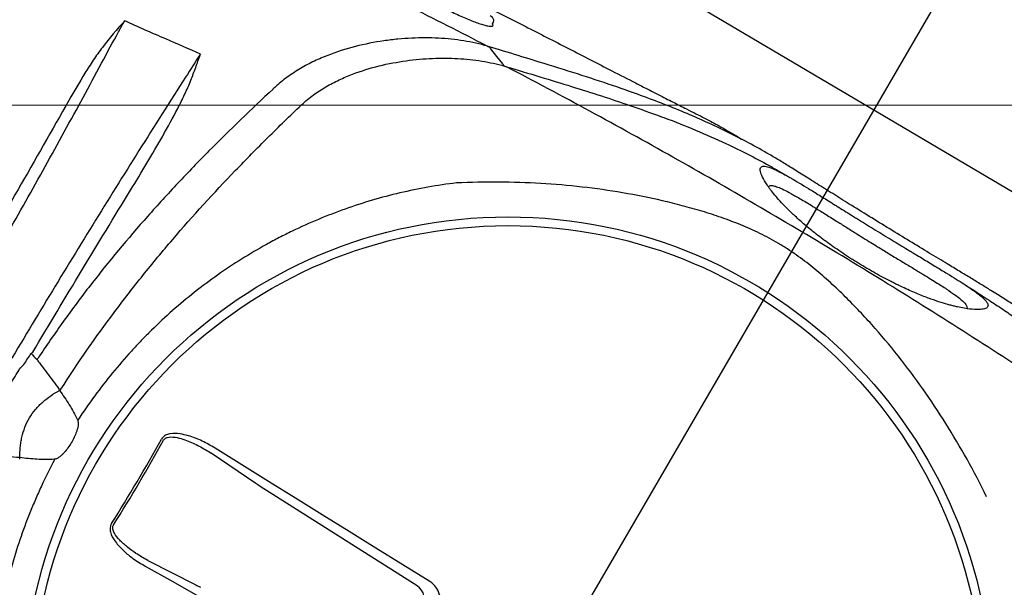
# Model space of a CAD drawing. Header units: millimetres. Extents: x -11575 to 52845, y -36266 to 23021.
# Tile 50 of 184: x 14627 to 14939, y 13762 to 13942. Entities that reach past the tile are written whole.
import ezdxf
from ezdxf.enums import TextEntityAlignment as Align

# ---------------------------------------------------------------- set-up
doc = ezdxf.new("R2010")
doc.units = ezdxf.units.MM
doc.header["$MEASUREMENT"] = 0
doc.layers.get('0').update_dxf_attribs({"lineweight": 5})
doc.layers.add('GREY SCALE', color=9, linetype='Continuous', true_color=0x808080)
doc.layers.add('GREYSCALE', color=9, linetype='Continuous', lineweight=0, true_color=0x808080)
doc.layers.add('M-MEP-ELLG-TEXT', color=7, linetype='Continuous', lineweight=20)
doc.styles.add('ROMANS-100', font='romans.shx')

# ---------------------------------------------------------------- blocks, each defined once
blk = doc.blocks.new('FLOOR PLAN')
at = {"layer": 'GREYSCALE', "color": 0, "lineweight": -2}
for p, q in [((15237.47, 14498.25), (14648, 13484.58)), ((15165.22, 13754.86, -57105.36), (14621.68, 14076.42, -57105.36)), ((14776.94, 13941.11, -57105.4), (14776.69, 13940.6, -57105.4)), ((14776.76, 13939.84, -57105.4), (14776.94, 13939.98, -57105.4)), ((14776.94, 13939.98, -57105.4), (14776.86, 13940.25, -57105.4)), ((14779.01, 13932.31, -57105.4), (14775.09, 13933.5, -57105.4)), ((14776.21, 13932.61, -57105.4), (14776.21, 13932.61, -57105.4)), ((14776.21, 13932.61, -57105.4), (14776.21, 13932.61, -57105.4)), ((14778.14, 13930.25, -57105.4), (14776.22, 13932.6, -57105.4)), ((14780.07, 13927.88, -57105.4), (14778.14, 13930.25, -57105.4)), ((14697.46, 13801.11, -57105.4), (14689.01, 13806.39, -57105.4)), ((14701.87, 13795.22, -57105.4), (14687.8, 13804.82, -57105.4)), ((14705.93, 13795.83, -57105.4), (14697.46, 13801.11, -57105.4)), ((14714.41, 13790.55, -57105.4), (14705.93, 13795.83, -57105.4)), ((14752.92, 13762.85, -57105.4), (14703.24, 13794.32, -57105.4)), ((14722.89, 13785.28, -57105.4), (14714.41, 13790.55, -57105.4)), ((14731.39, 13780.01, -57105.4), (14722.89, 13785.28, -57105.4)), ((14739.89, 13774.74, -57105.4), (14731.39, 13780.01, -57105.4)), ((14748.41, 13769.48, -57105.4), (14739.89, 13774.74, -57105.4)), ((14667.72, 13770.88, -57105.4), (14682.91, 13763.17, -57105.4)), ((14666.93, 13769.07, -57105.4), (14675.63, 13764.2, -57105.4)), ((14756.93, 13764.22, -57105.4), (14748.41, 13769.48, -57105.4)), ((14675.63, 13764.2, -57105.4), (14684.33, 13759.32, -57105.4))]:
    blk.add_line(p, q, dxfattribs=at)
for radius in [153.13, 150.36]:
    blk.add_circle((14781.64, 13726.39, -57105.4), radius, dxfattribs=at)
for centre, radius, start, end in [((21130.68, 10361.07), 7752.88, 141.708854, 166.516628), ((21130.68, 10361.07), 7602.52, 141.773276, 166.244763), ((14620.43, 13849.49, -57105.4), 16.75, 308.3436, 310.6076), ((14625.38, 13829.13, -57105.4), 9.01, 33.1038, 36.5502), ((14647.79, 13829.4, -57105.4), 9.3, 207.7439, 210.7812), ((14629.03, 13840.56, -57105.4), 19.22, 304.0818, 305.5823), ((14222.92, 14056.93, -57105.4), 512.87, 327.6586, 331.1247), ((14222.78, 14057.02, -57105.4), 513.8, 327.6587, 331.1246), ((14608.1, 13805.18, -57105.4), 19.22, 353.201, 354.7015), ((14750.18, 13758.61, -57105.4), 5.05, 330.0275, 57.21)]:
    blk.add_arc(centre, radius, start, end, dxfattribs=at)
at = {"layer": 'GREYSCALE', "color": 0, "lineweight": -2, "ltscale": 0.25}
for centre, radius, start, end in [((21162.38, 10254.78), 7836.99, 141.329977, 165.793479), ((21207.44, 10240.08), 7731.89, 141.956801, 165.483737)]:
    blk.add_arc(centre, radius, start, end, dxfattribs=at)
at = {"layer": 'GREYSCALE', "color": 0, "lineweight": -2, "extrusion": (0, 0, -1)}
for centre, major_axis, ratio, start_param, end_param in [((14628.02, 13817.28, -57105.4), (-27.05, -45.73), 0.145844, 1.830411, 1.913269), ((14704.2, 13794.23, -57105.4), (4.27, -2.62), 0.086139, 1.744011, 2.093077), ((14684.9, 13761.61, -57105.4), (4.35, -2.49), 0.086139, 4.190109, 4.539174)]:
    blk.add_ellipse(centre, major_axis=major_axis, ratio=ratio, start_param=start_param, end_param=end_param, dxfattribs=at)
at = {"layer": 'GREYSCALE', "color": 0, "lineweight": -2}
for points, knots in [([(14677.35, 13992.04, -57105.4), (14680.8, 13990.58, -57105.4), (14688.29, 13987.43, -57105.4), (14699.09, 13982.61, -57105.4), (14709.43, 13977.88, -57105.4), (14718.61, 13973.59, -57105.4), (14727.95, 13969.15, -57105.4), (14737.44, 13964.57, -57105.4), (14747.04, 13959.88, -57105.4), (14756.86, 13955.04, -57105.4), (14766.84, 13950.05, -57105.4), (14776.97, 13944.94, -57105.4), (14786.03, 13940.33, -57105.4), (14793.99, 13936.26, -57105.4), (14800.87, 13932.73, -57105.4), (14807.75, 13929.19, -57105.4), (14814.88, 13925.53, -57105.4), (14820.88, 13922.45, -57105.4), (14825.72, 13919.97, -57105.4), (14829.75, 13917.92, -57105.4), (14833.99, 13915.76, -57105.4), (14837.92, 13913.77, -57105.4), (14841.18, 13912.11, -57105.4), (14843.89, 13910.72, -57105.4), (14846.31, 13909.45, -57105.4), (14848.71, 13908.17, -57105.4), (14850.04, 13907.41, -57105.4), (14855.57, 13904.08, -57105.4)], [0, 0, 0, 0, 0.063316, 0.137046, 0.187379, 0.237747, 0.288072, 0.337874, 0.387718, 0.437523, 0.488782, 0.540075, 0.591317, 0.625909, 0.660493, 0.695746, 0.730982, 0.771161, 0.791716, 0.812265, 0.841912, 0.872106, 0.896195, 0.920292, 0.944907, 0.969526, 1, 1, 1, 1]), ([(14775.09, 13933.5, -57105.4), (14758.38, 13942.16, -57105.4), (14741.58, 13950.56, -57105.4), (14716.23, 13962.77, -57105.4), (14707.75, 13966.78, -57105.4), (14690.75, 13974.66, -57105.4), (14682.23, 13978.54, -57105.4), (14673.68, 13982.35, -57105.4)], [0, 0, 0, 0, 0.5, 0.5, 0.75, 0.75, 1, 1, 1, 1]), ([(14751.39, 13952.24, -57105.4), (14751.5, 13952.06, -57105.4), (14751.69, 13951.73, -57105.4), (14752.5, 13950.99, -57105.4), (14753.57, 13950.17, -57105.4), (14754.95, 13949.23, -57105.4), (14756.57, 13948.22, -57105.4), (14758.42, 13947.15, -57105.4), (14760.4, 13946.06, -57105.4), (14762.49, 13944.98, -57105.4), (14764.63, 13943.94, -57105.4), (14766.75, 13942.97, -57105.4), (14768.82, 13942.08, -57105.4), (14770.76, 13941.31, -57105.4), (14772.52, 13940.67, -57105.4), (14774.05, 13940.19, -57105.4), (14775.3, 13939.88, -57105.4), (14776.25, 13939.74, -57105.4), (14776.59, 13939.8, -57105.4), (14776.76, 13939.84, -57105.4)], [0, 0, 0, 0, 0.066966, 0.12566, 0.184351, 0.242449, 0.30055, 0.358196, 0.415842, 0.473121, 0.530398, 0.588231, 0.646066, 0.704525, 0.762985, 0.822038, 0.881088, 0.940546, 1, 1, 1, 1]), ([(14776.04, 13943.23, -57105.4), (14776.37, 13942.97, -57105.4), (14776.62, 13942.74, -57105.4), (14776.84, 13942.42, -57105.4), (14777.06, 13941.95, -57105.4), (14777.05, 13941.59, -57105.4), (14776.94, 13941.11, -57105.4)], [0, 0, 0, 0, 0.150992, 0.540293, 0.796534, 1, 1, 1, 1]), ([(14776.86, 13940.25, -57105.4), (14776.87, 13940.32, -57105.4), (14776.89, 13940.4, -57105.4), (14776.73, 13940.57, -57105.4), (14776.69, 13940.6, -57105.4)], [0, 0, 0, 0, 0.735294, 1, 1, 1, 1]), ([(14775.17, 13933.48, -57105.4), (14773.97, 13933.83, -57105.4), (14772.74, 13934.15, -57105.4), (14770.23, 13934.71, -57105.4), (14768.95, 13934.96, -57105.4), (14765.05, 13935.59, -57105.4), (14762.38, 13935.86, -57105.4), (14756.9, 13936.15, -57105.4), (14754.09, 13936.16, -57105.4), (14749.77, 13935.96, -57105.4), (14748.32, 13935.86, -57105.4), (14746.11, 13935.65, -57105.4), (14745.37, 13935.57, -57105.4), (14743.89, 13935.39, -57105.4), (14743.14, 13935.29, -57105.4), (14739.39, 13934.74, -57105.4), (14736.38, 13934.15, -57105.4), (14730.36, 13932.61, -57105.4), (14727.35, 13931.66, -57105.4), (14722.85, 13929.87, -57105.4), (14721.36, 13929.22, -57105.4), (14718.38, 13927.77, -57105.4), (14716.91, 13926.98, -57105.4), (14714.05, 13925.25, -57105.4), (14712.66, 13924.32, -57105.4), (14710.63, 13922.79, -57105.4), (14709.96, 13922.25, -57105.4), (14708.98, 13921.42, -57105.4), (14708.65, 13921.13, -57105.4), (14708.01, 13920.55, -57105.4), (14707.7, 13920.26, -57105.4), (14707.39, 13919.96, -57105.4)], [0, 0, 0, 0, 0.0625, 0.0625, 0.125, 0.125, 0.25, 0.25, 0.375, 0.375, 0.4375, 0.4375, 0.46875, 0.46875, 0.5, 0.5, 0.625, 0.625, 0.75, 0.75, 0.8125, 0.8125, 0.875, 0.875, 0.9375, 0.9375, 0.96875, 0.96875, 0.984375, 0.984375, 1, 1, 1, 1]), ([(14653.35, 13933.1, -57105.4), (14652.84, 13932.44, -57105.4), (14652.35, 13931.78, -57105.4), (14651.39, 13930.43, -57105.4), (14650.93, 13929.75, -57105.4), (14649.55, 13927.7, -57105.4), (14648.66, 13926.31, -57105.4), (14646.06, 13922.1, -57105.4), (14644.39, 13919.24, -57105.4), (14642.76, 13916.36, -57105.4)], [0, 0, 0, 0, 0.125, 0.125, 0.25, 0.25, 0.5, 0.5, 1, 1, 1, 1]), ([(14775.17, 13933.48, -57105.4), (14775.26, 13933.44, -57105.4), (14775.37, 13933.4, -57105.4), (14775.58, 13933.28, -57105.4), (14775.68, 13933.22, -57105.4), (14775.87, 13933.07, -57105.4), (14775.95, 13932.98, -57105.4), (14776.09, 13932.81, -57105.4), (14776.16, 13932.71, -57105.4), (14776.21, 13932.61, -57105.4)], [0, 0, 0, 0, 0.25, 0.25, 0.5, 0.5, 0.75, 0.75, 1, 1, 1, 1]), ([(14606.28, 13844.74, -57105.4), (14610.56, 13852.06, -57105.4), (14614.8, 13859.37, -57105.4), (14623.19, 13874.01, -57105.4), (14627.34, 13881.34, -57105.4), (14635.53, 13895.96, -57105.4), (14639.56, 13903.24, -57105.4), (14647.5, 13917.73, -57105.4), (14651.4, 13924.94, -57105.4), (14655.23, 13932.11, -57105.4)], [0, 0, 0, 0, 0.25, 0.25, 0.5, 0.5, 0.75, 0.75, 1, 1, 1, 1]), ([(14681.35, 13922.73, -57105.4), (14681.87, 13924.07, -57105.4), (14682.37, 13925.41, -57105.4), (14683.11, 13927.42, -57105.4), (14683.35, 13928.09, -57105.4), (14683.72, 13929.1, -57105.4), (14683.84, 13929.44, -57105.4), (14684.02, 13929.94, -57105.4), (14684.08, 13930.11, -57105.4), (14684.16, 13930.36, -57105.4), (14684.19, 13930.45, -57105.4), (14684.24, 13930.62, -57105.4), (14684.27, 13930.7, -57105.4), (14684.29, 13930.79, -57105.4)], [0, 0, 0, 0, 0.5, 0.5, 0.75, 0.75, 0.875, 0.875, 0.9375, 0.9375, 0.96875, 0.96875, 1, 1, 1, 1]), ([(14716.39, 13914.98, -57105.4), (14716.98, 13915.54, -57105.4), (14717.59, 13916.07, -57105.4), (14718.83, 13917.1, -57105.4), (14719.46, 13917.59, -57105.4), (14721.38, 13919, -57105.4), (14722.7, 13919.85, -57105.4), (14724.74, 13921.04, -57105.4), (14725.42, 13921.42, -57105.4), (14726.81, 13922.14, -57105.4), (14727.51, 13922.49, -57105.4), (14729.61, 13923.48, -57105.4), (14731.02, 13924.08, -57105.4), (14735.26, 13925.7, -57105.4), (14738.1, 13926.56, -57105.4), (14743.78, 13927.96, -57105.4), (14746.62, 13928.49, -57105.4), (14752.28, 13929.27, -57105.4), (14755.06, 13929.51, -57105.4), (14760.5, 13929.74, -57105.4), (14763.17, 13929.72, -57105.4), (14767.08, 13929.51, -57105.4), (14768.37, 13929.4, -57105.4), (14770.91, 13929.14, -57105.4), (14772.17, 13928.97, -57105.4), (14775.87, 13928.38, -57105.4), (14778.25, 13927.86, -57105.4), (14780.53, 13927.2, -57105.4)], [0, 0, 0, 0, 0.03125, 0.03125, 0.0625, 0.0625, 0.125, 0.125, 0.15625, 0.15625, 0.1875, 0.1875, 0.25, 0.25, 0.375, 0.375, 0.5, 0.5, 0.625, 0.625, 0.75, 0.75, 0.8125, 0.8125, 0.875, 0.875, 1, 1, 1, 1]), ([(14970.58, 13828.3, -57105.4), (14968.11, 13830.68, -57105.4), (14964.08, 13834.56, -57105.4), (14958.36, 13839.43, -57105.4), (14953.95, 13843, -57105.4), (14949.83, 13846.12, -57105.4), (14946.02, 13848.8, -57105.4), (14942.21, 13851.33, -57105.4), (14938.55, 13853.68, -57105.4), (14934.9, 13855.97, -57105.4), (14931.38, 13858.13, -57105.4), (14928.08, 13860.15, -57105.4), (14924.51, 13862.31, -57105.4), (14920.18, 13864.92, -57105.4), (14914.95, 13868.07, -57105.4), (14908.8, 13871.8, -57105.4), (14902.37, 13875.73, -57105.4), (14895.93, 13879.69, -57105.4), (14889.82, 13883.47, -57105.4), (14884.24, 13886.95, -57105.4), (14879.3, 13890.05, -57105.4), (14874.91, 13892.81, -57105.4), (14871.04, 13895.22, -57105.4), (14867.58, 13897.34, -57105.4), (14861.04, 13901.22, -57105.4), (14851.38, 13906.39, -57105.4), (14839.89, 13911.6, -57105.4), (14830.26, 13915.47, -57105.4), (14821.87, 13918.6, -57105.4), (14812.17, 13921.96, -57105.4), (14800.78, 13925.63, -57105.4), (14789.8, 13929.04, -57105.4), (14782.16, 13931.35, -57105.4), (14779.01, 13932.31, -57105.4)], [0, 0, 0, 0, 0.0593635, 0.0971043, 0.1348438, 0.1667324, 0.198607, 0.2201848, 0.2417788, 0.2633349, 0.278122, 0.2929063, 0.3080418, 0.3231723, 0.3441056, 0.3655953, 0.3864814, 0.4080077, 0.4295299, 0.4486306, 0.4683357, 0.4884205, 0.5086324, 0.5289688, 0.5492243, 0.6333183, 0.7152132, 0.756242, 0.7972696, 0.8516973, 0.906117, 0.9611972, 1, 1, 1, 1]), ([(14986.42, 13803.13, -57105.4), (14970.01, 13814.45, -57105.4), (14953.41, 13825.53, -57105.4), (14919.85, 13847.2, -57105.4), (14902.89, 13857.8, -57105.4), (14877.16, 13873.32, -57105.4), (14868.54, 13878.44, -57105.4), (14851.23, 13888.53, -57105.4), (14842.55, 13893.5, -57105.4), (14816.4, 13908.22, -57105.4), (14798.84, 13917.76, -57105.4), (14781.16, 13927.01, -57105.4)], [0, 0, 0, 0, 0.25, 0.25, 0.5, 0.5, 0.625, 0.625, 0.75, 0.75, 1, 1, 1, 1]), ([(14781.16, 13927.01, -57105.4), (14784.74, 13925.93, -57105.4), (14791.9, 13923.78, -57105.4), (14801.88, 13920.73, -57105.4), (14811.32, 13917.74, -57105.4), (14820.84, 13914.6, -57105.4), (14826.9, 13912.39, -57105.4), (14830.18, 13911.2, -57105.4)], [0, 0, 0, 0, 0.192621, 0.385484, 0.57846, 0.771235, 1, 1, 1, 1]), ([(14679.64, 13923.67, -57105.4), (14669.8, 13908.32, -57105.4), (14660.02, 13892.76, -57105.4), (14640.54, 13861.2, -57105.4), (14630.85, 13845.2, -57105.4), (14621.22, 13828.98, -57105.4)], [0, 0, 0, 0, 0.5, 0.5, 1, 1, 1, 1]), ([(14662.28, 13887.98, -57105.4), (14664.01, 13890.81, -57105.4), (14665.73, 13893.65, -57105.4), (14669.12, 13899.35, -57105.4), (14670.79, 13902.21, -57105.4), (14674.05, 13907.96, -57105.4), (14675.65, 13910.85, -57105.4), (14677.93, 13915.24, -57105.4), (14678.67, 13916.72, -57105.4), (14679.73, 13918.95, -57105.4), (14680.07, 13919.7, -57105.4), (14680.74, 13921.21, -57105.4), (14681.06, 13921.96, -57105.4), (14681.35, 13922.73, -57105.4)], [0, 0, 0, 0, 0.25, 0.25, 0.5, 0.5, 0.75, 0.75, 0.875, 0.875, 0.9375, 0.9375, 1, 1, 1, 1]), ([(14707.37, 13919.95, -57105.4), (14700.48, 13913.57, -57105.4), (14693.7, 13907.05, -57105.4), (14683.75, 13897.01, -57105.4), (14680.47, 13893.61, -57105.4), (14674.01, 13886.74, -57105.4), (14670.82, 13883.26, -57105.4), (14661.42, 13872.67, -57105.4), (14655.37, 13865.41, -57105.4), (14646.66, 13854.18, -57105.4), (14643.82, 13850.38, -57105.4), (14638.3, 13842.67, -57105.4), (14635.6, 13838.77, -57105.4), (14632.99, 13834.81, -57105.4)], [0, 0, 0, 0, 0.25, 0.25, 0.375, 0.375, 0.5, 0.5, 0.75, 0.75, 0.875, 0.875, 1, 1, 1, 1]), ([(14642.76, 13916.36, -57105.4), (14637.45, 13906.99, -57105.4), (14632.08, 13897.6, -57105.4), (14621.28, 13878.82, -57105.4), (14615.84, 13869.44, -57105.4), (14610.36, 13860.06, -57105.4)], [0, 0, 0, 0, 0.5, 0.5, 1, 1, 1, 1]), ([(14640.23, 13825.01, -57105.4), (14645.55, 13833.34, -57105.4), (14651.17, 13841.44, -57105.4), (14660.03, 13853.28, -57105.4), (14663.06, 13857.17, -57105.4), (14669.23, 13864.85, -57105.4), (14672.38, 13868.64, -57105.4), (14681.99, 13879.84, -57105.4), (14688.61, 13887.09, -57105.4), (14698.8, 13897.68, -57105.4), (14702.23, 13901.17, -57105.4), (14709.18, 13908.05, -57105.4), (14712.69, 13911.46, -57105.4), (14716.22, 13914.82, -57105.4)], [0, 0, 0, 0, 0.25, 0.25, 0.375, 0.375, 0.5, 0.5, 0.75, 0.75, 0.875, 0.875, 1, 1, 1, 1]), ([(14830.18, 13911.2, -57105.4), (14830.43, 13911.11, -57105.4), (14834.26, 13909.74, -57105.4), (14841.08, 13906.96, -57105.4), (14852.27, 13902.08, -57105.4), (14861.01, 13897.61, -57105.4), (14867.38, 13894.02, -57105.4), (14869.52, 13892.75, -57105.4), (14870.49, 13892.17, -57105.4)], [0, 0, 0, 0, 0.016162, 0.250764, 0.485322, 0.836539, 0.925214, 1, 1, 1, 1]), ([(14898.63, 13874.94, -57105.4), (14896.89, 13876, -57105.4), (14895.17, 13877.06, -57105.4), (14893.05, 13878.37, -57105.4), (14892.63, 13878.63, -57105.4), (14891.79, 13879.14, -57105.4), (14891.38, 13879.4, -57105.4), (14890.16, 13880.16, -57105.4), (14889.36, 13880.65, -57105.4), (14887.79, 13881.62, -57105.4), (14887.03, 13882.1, -57105.4), (14885.9, 13882.79, -57105.4), (14885.53, 13883.02, -57105.4), (14884.8, 13883.48, -57105.4), (14884.45, 13883.7, -57105.4), (14882.69, 13884.79, -57105.4), (14881.38, 13885.6, -57105.4), (14879.55, 13886.73, -57105.4), (14878.96, 13887.1, -57105.4), (14877.82, 13887.8, -57105.4), (14877.27, 13888.14, -57105.4), (14875.69, 13889.1, -57105.4), (14874.73, 13889.69, -57105.4), (14872.95, 13890.75, -57105.4), (14872.14, 13891.23, -57105.4), (14871, 13891.89, -57105.4), (14870.64, 13892.1, -57105.4), (14869.94, 13892.49, -57105.4), (14869.6, 13892.68, -57105.4), (14867.98, 13893.57, -57105.4), (14866.92, 13894.11, -57105.4), (14865.1, 13894.93, -57105.4), (14864.36, 13895.2, -57105.4), (14863.44, 13895.44, -57105.4), (14863.16, 13895.49, -57105.4), (14862.8, 13895.53, -57105.4), (14862.68, 13895.53, -57105.4), (14862.47, 13895.53, -57105.4), (14862.37, 13895.52, -57105.4), (14861.92, 13895.43, -57105.4), (14861.68, 13895.26, -57105.4), (14861.42, 13894.71, -57105.4), (14861.41, 13894.33, -57105.4), (14861.61, 13893.36, -57105.4), (14861.83, 13892.77, -57105.4), (14862.52, 13891.38, -57105.4), (14863, 13890.57, -57105.4), (14863.8, 13889.39, -57105.4), (14863.97, 13889.15, -57105.4), (14864.33, 13888.65, -57105.4), (14864.52, 13888.39, -57105.4), (14865.13, 13887.59, -57105.4), (14865.57, 13887.03, -57105.4), (14866.57, 13885.83, -57105.4), (14867.12, 13885.2, -57105.4), (14868.35, 13883.85, -57105.4), (14869.02, 13883.13, -57105.4), (14870.51, 13881.63, -57105.4), (14871.31, 13880.84, -57105.4), (14873.1, 13879.18, -57105.4), (14874.08, 13878.3, -57105.4), (14875.72, 13876.89, -57105.4), (14876.29, 13876.41, -57105.4), (14877.47, 13875.44, -57105.4), (14878.08, 13874.94, -57105.4), (14879.36, 13873.93, -57105.4), (14880.03, 13873.42, -57105.4), (14881.07, 13872.63, -57105.4), (14881.42, 13872.36, -57105.4), (14882.14, 13871.83, -57105.4), (14882.51, 13871.56, -57105.4), (14884.37, 13870.21, -57105.4), (14885.92, 13869.13, -57105.4), (14888.36, 13867.5, -57105.4), (14889.19, 13866.95, -57105.4), (14890.47, 13866.13, -57105.4), (14890.9, 13865.86, -57105.4), (14891.77, 13865.32, -57105.4), (14892.2, 13865.05, -57105.4), (14893.49, 13864.26, -57105.4), (14894.36, 13863.74, -57105.4), (14895.66, 13862.98, -57105.4), (14896.1, 13862.72, -57105.4), (14896.97, 13862.23, -57105.4), (14897.41, 13861.98, -57105.4), (14899.57, 13860.77, -57105.4), (14901.25, 13859.88, -57105.4), (14903.28, 13858.84, -57105.4), (14903.69, 13858.64, -57105.4), (14904.49, 13858.24, -57105.4), (14904.89, 13858.04, -57105.4), (14906.07, 13857.47, -57105.4), (14906.83, 13857.12, -57105.4), (14909.05, 13856.1, -57105.4), (14910.44, 13855.5, -57105.4), (14912.41, 13854.7, -57105.4), (14913.06, 13854.44, -57105.4), (14914.29, 13853.97, -57105.4), (14914.89, 13853.75, -57105.4), (14916.61, 13853.13, -57105.4), (14917.67, 13852.77, -57105.4), (14919.66, 13852.15, -57105.4), (14920.59, 13851.88, -57105.4), (14921.89, 13851.53, -57105.4), (14922.31, 13851.42, -57105.4), (14923.12, 13851.23, -57105.4), (14923.51, 13851.13, -57105.4), (14925.38, 13850.72, -57105.4), (14926.66, 13850.51, -57105.4), (14928.85, 13850.25, -57105.4), (14929.78, 13850.2, -57105.4), (14930.93, 13850.22, -57105.4), (14931.28, 13850.25, -57105.4), (14931.9, 13850.33, -57105.4), (14932.17, 13850.38, -57105.4), (14932.87, 13850.59, -57105.4), (14933.19, 13850.78, -57105.4), (14933.54, 13851.28, -57105.4), (14933.57, 13851.57, -57105.4), (14933.34, 13852.28, -57105.4), (14933.08, 13852.69, -57105.4), (14932.45, 13853.4, -57105.4), (14932.2, 13853.66, -57105.4), (14931.75, 13854.07, -57105.4), (14931.59, 13854.21, -57105.4), (14931.24, 13854.5, -57105.4), (14931.06, 13854.65, -57105.4), (14930.08, 13855.44, -57105.4), (14929.1, 13856.15, -57105.4), (14927.58, 13857.18, -57105.4), (14927.26, 13857.39, -57105.4), (14926.59, 13857.84, -57105.4), (14926.24, 13858.07, -57105.4), (14925.13, 13858.78, -57105.4), (14924.33, 13859.29, -57105.4), (14922.57, 13860.39, -57105.4), (14921.62, 13860.98, -57105.4), (14920.06, 13861.94, -57105.4), (14919.52, 13862.27, -57105.4), (14918.37, 13862.96, -57105.4), (14917.78, 13863.33, -57105.4), (14915.92, 13864.45, -57105.4), (14914.6, 13865.25, -57105.4), (14912.49, 13866.52, -57105.4), (14911.76, 13866.96, -57105.4), (14910.63, 13867.65, -57105.4), (14910.24, 13867.88, -57105.4), (14909.47, 13868.35, -57105.4), (14909.08, 13868.59, -57105.4), (14907.11, 13869.78, -57105.4), (14905.48, 13870.76, -57105.4), (14902.96, 13872.29, -57105.4), (14902.11, 13872.81, -57105.4), (14900.37, 13873.87, -57105.4), (14899.51, 13874.4, -57105.4), (14898.63, 13874.94, -57105.4)], [0, 0, 0, 0, 0.015625, 0.015625, 0.019531, 0.019531, 0.023438, 0.023438, 0.03125, 0.03125, 0.039063, 0.039063, 0.042969, 0.042969, 0.046875, 0.046875, 0.0625, 0.0625, 0.070313, 0.070313, 0.078125, 0.078125, 0.09375, 0.09375, 0.109375, 0.109375, 0.117188, 0.117188, 0.125, 0.125, 0.15625, 0.15625, 0.1875, 0.1875, 0.203125, 0.203125, 0.210938, 0.210938, 0.21875, 0.21875, 0.25, 0.25, 0.28125, 0.28125, 0.3125, 0.3125, 0.34375, 0.34375, 0.351563, 0.351563, 0.359375, 0.359375, 0.375, 0.375, 0.390625, 0.390625, 0.40625, 0.40625, 0.421875, 0.421875, 0.4375, 0.4375, 0.445313, 0.445313, 0.453125, 0.453125, 0.460938, 0.460938, 0.464844, 0.464844, 0.46875, 0.46875, 0.484375, 0.484375, 0.492188, 0.492188, 0.496094, 0.496094, 0.5, 0.5, 0.507813, 0.507813, 0.511719, 0.511719, 0.515625, 0.515625, 0.53125, 0.53125, 0.535156, 0.535156, 0.539063, 0.539063, 0.546875, 0.546875, 0.5625, 0.5625, 0.570313, 0.570313, 0.578125, 0.578125, 0.59375, 0.59375, 0.609375, 0.609375, 0.617188, 0.617188, 0.625, 0.625, 0.65625, 0.65625, 0.6875, 0.6875, 0.703125, 0.703125, 0.71875, 0.71875, 0.75, 0.75, 0.78125, 0.78125, 0.8125, 0.8125, 0.828125, 0.828125, 0.835938, 0.835938, 0.84375, 0.84375, 0.875, 0.875, 0.882812, 0.882812, 0.890625, 0.890625, 0.90625, 0.90625, 0.921875, 0.921875, 0.929687, 0.929687, 0.9375, 0.9375, 0.953125, 0.953125, 0.960937, 0.960937, 0.964844, 0.964844, 0.96875, 0.96875, 0.984375, 0.984375, 0.992187, 0.992187, 1, 1, 1, 1]), ([(14765.4, 13890.26, -57105.4), (14759.32, 13889.53, -57105.4), (14753.34, 13888.47, -57105.4), (14741.59, 13885.71, -57105.4), (14735.81, 13884.01, -57105.4), (14724.45, 13879.98, -57105.4), (14718.87, 13877.66, -57105.4), (14712.02, 13874.35, -57105.4), (14710.65, 13873.66, -57105.4), (14707.94, 13872.26, -57105.4), (14706.59, 13871.54, -57105.4), (14702.58, 13869.32, -57105.4), (14699.95, 13867.77, -57105.4), (14692.24, 13862.94, -57105.4), (14687.29, 13859.45, -57105.4), (14677.79, 13851.96, -57105.4), (14673.24, 13847.96, -57105.4), (14667.81, 13842.62, -57105.4), (14666.73, 13841.53, -57105.4), (14664.61, 13839.33, -57105.4), (14663.56, 13838.21, -57105.4), (14660.46, 13834.82, -57105.4), (14658.46, 13832.52, -57105.4), (14652.68, 13825.46, -57105.4), (14649.1, 13820.57, -57105.4), (14645.55, 13815.22, -57105.4)], [0, 0, 0, 0, 0.125, 0.125, 0.25, 0.25, 0.375, 0.375, 0.40625, 0.40625, 0.4375, 0.4375, 0.5, 0.5, 0.625, 0.625, 0.75, 0.75, 0.78125, 0.78125, 0.8125, 0.8125, 0.875, 0.875, 1, 1, 1, 1]), ([(14933.09, 13791.06, -57105.4), (14931.11, 13795.08, -57105.4), (14929.04, 13799.01, -57105.4), (14924.73, 13806.73, -57105.4), (14922.49, 13810.51, -57105.4), (14917.84, 13817.92, -57105.4), (14915.42, 13821.55, -57105.4), (14910.4, 13828.66, -57105.4), (14907.8, 13832.14, -57105.4), (14902.39, 13838.95, -57105.4), (14899.61, 13842.26, -57105.4), (14895.3, 13847.08, -57105.4), (14893.84, 13848.66, -57105.4), (14890.86, 13851.78, -57105.4), (14889.35, 13853.32, -57105.4), (14886.26, 13856.34, -57105.4), (14884.68, 13857.82, -57105.4), (14881.44, 13860.73, -57105.4), (14879.78, 13862.15, -57105.4), (14876.39, 13864.9, -57105.4), (14874.64, 13866.23, -57105.4), (14871.93, 13868.15, -57105.4), (14871.01, 13868.77, -57105.4), (14869.6, 13869.68, -57105.4), (14869.13, 13869.98, -57105.4), (14868.18, 13870.57, -57105.4), (14867.69, 13870.86, -57105.4), (14865.26, 13872.3, -57105.4), (14863.3, 13873.35, -57105.4), (14859.33, 13875.28, -57105.4), (14857.32, 13876.16, -57105.4), (14853.28, 13877.81, -57105.4), (14851.24, 13878.58, -57105.4), (14847.13, 13880.01, -57105.4), (14845.07, 13880.68, -57105.4), (14840.95, 13881.93, -57105.4), (14838.88, 13882.51, -57105.4), (14834.73, 13883.61, -57105.4), (14832.65, 13884.13, -57105.4), (14826.39, 13885.57, -57105.4), (14822.18, 13886.41, -57105.4), (14809.45, 13888.58, -57105.4), (14800.83, 13889.56, -57105.4), (14787.61, 13890.34, -57105.4), (14783.19, 13890.49, -57105.4), (14774.32, 13890.54, -57105.4), (14769.87, 13890.46, -57105.4), (14765.4, 13890.26, -57105.4)], [0, 0, 0, 0, 0.0625, 0.0625, 0.125, 0.125, 0.1875, 0.1875, 0.25, 0.25, 0.3125, 0.3125, 0.34375, 0.34375, 0.375, 0.375, 0.40625, 0.40625, 0.4375, 0.4375, 0.46875, 0.46875, 0.484375, 0.484375, 0.492187, 0.492187, 0.5, 0.5, 0.53125, 0.53125, 0.5625, 0.5625, 0.59375, 0.59375, 0.625, 0.625, 0.65625, 0.65625, 0.6875, 0.6875, 0.75, 0.75, 0.875, 0.875, 0.9375, 0.9375, 1, 1, 1, 1]), ([(14864.48, 13889.36, -57105.4), (14864.53, 13889.39, -57105.4), (14864.75, 13889.54, -57105.4), (14865.59, 13889.39, -57105.4), (14866.96, 13888.99, -57105.4), (14868.81, 13888.18, -57105.4), (14871.24, 13886.91, -57105.4), (14873.85, 13885.41, -57105.4), (14876.44, 13883.86, -57105.4), (14878.83, 13882.4, -57105.4), (14881.8, 13880.55, -57105.4), (14885.14, 13878.46, -57105.4), (14888.5, 13876.36, -57105.4), (14891.37, 13874.57, -57105.4), (14894.06, 13872.89, -57105.4), (14895.67, 13871.9, -57105.4), (14896.47, 13871.41, -57105.4)], [0, 0, 0, 0, 0.026213, 0.13292, 0.239613, 0.348571, 0.457474, 0.569041, 0.626082, 0.683094, 0.752821, 0.824315, 0.874905, 0.926701, 0.963078, 1, 1, 1, 1]), ([(14631.34, 13836.77, -57105.4), (14636.46, 13845.36, -57105.4), (14641.6, 13853.92, -57105.4), (14651.91, 13871, -57105.4), (14657.09, 13879.5, -57105.4), (14662.28, 13887.98, -57105.4)], [0, 0, 0, 0, 0.5, 0.5, 1, 1, 1, 1]), ([(14896.47, 13871.41, -57105.4), (14897.18, 13870.97, -57105.4), (14899.07, 13869.81, -57105.4), (14902.12, 13867.94, -57105.4), (14904.59, 13866.44, -57105.4), (14907.09, 13864.92, -57105.4), (14909.59, 13863.41, -57105.4), (14912.49, 13861.65, -57105.4), (14914.94, 13860.15, -57105.4), (14917.01, 13858.87, -57105.4), (14918.84, 13857.71, -57105.4), (14920.98, 13856.32, -57105.4), (14923.14, 13854.84, -57105.4), (14925.21, 13853.23, -57105.4), (14926.55, 13851.92, -57105.4), (14926.76, 13851.29, -57105.4), (14926.85, 13851.02, -57105.4)], [0, 0, 0, 0, 0.032705, 0.086629, 0.142257, 0.153922, 0.215379, 0.27845, 0.333103, 0.387785, 0.444206, 0.500642, 0.614534, 0.729613, 0.886835, 1, 1, 1, 1]), ([(14926.04, 13858.19, -57105.4), (14926.22, 13858.08, -57105.4), (14929.03, 13856.33, -57105.4), (14931.64, 13854.57, -57105.4), (14931.64, 13854.57, -57105.4)], [0, 0, 0, 0, 0.065528, 1, 1, 1, 1]), ([(14931.64, 13854.57, -57105.4), (14931.93, 13854.37, -57105.4), (14934.27, 13852.93, -57105.4), (14938.26, 13850.28, -57105.4), (14942.27, 13847.51, -57105.4), (14947.29, 13843.75, -57105.4), (14951.11, 13840.78, -57105.4), (14953.82, 13838.33, -57105.4), (14953.85, 13838.3, -57105.4)], [0, 0, 0, 0, 0.1154515, 0.2827578, 0.4507086, 0.6182339, 0.994941, 1, 1, 1, 1]), ([(14632.92, 13834.05, -57105.4), (14633.25, 13833.62, -57105.4), (14633.57, 13833.19, -57105.4), (14633.89, 13832.76, -57105.4), (14634.52, 13831.92, -57105.4), (14635.15, 13831.07, -57105.4), (14635.78, 13830.23, -57105.4), (14636.42, 13829.38, -57105.4), (14637.05, 13828.53, -57105.4), (14637.68, 13827.69, -57105.4), (14638.31, 13826.84, -57105.4), (14638.95, 13826, -57105.4), (14639.58, 13825.15, -57105.4)], [0.0002616, 0.0002616, 0.0002616, 0.0002616, 0.00188464, 0.00188464, 0.00188464, 0.00508207, 0.00508207, 0.00508207, 0.00827951, 0.00827951, 0.00827951, 0.01147698, 0.01147698, 0.01147698, 0.01147698]), ([(14615.07, 13811.03, -57105.4), (14616.06, 13812.75, -57105.4), (14617.07, 13814.48, -57105.4), (14619.08, 13817.93, -57105.4), (14621.1, 13821.37, -57105.4), (14623.14, 13824.8, -57105.4), (14625.2, 13828.23, -57105.4), (14626.23, 13829.94, -57105.4), (14627.26, 13831.64, -57105.4)], [0, 0, 0, 0, 0.25, 0.25, 0.5, 0.75, 0.75, 1, 1, 1, 1]), ([(14627.24, 13803.41, -57105.4), (14627.23, 13804.49, -57105.4), (14627.27, 13805.57, -57105.4), (14627.43, 13807.19, -57105.4), (14627.5, 13807.73, -57105.4), (14627.67, 13808.81, -57105.4), (14627.77, 13809.34, -57105.4), (14628.38, 13812, -57105.4), (14629.15, 13814.03, -57105.4), (14630.85, 13816.9, -57105.4), (14631.49, 13817.8, -57105.4), (14632.55, 13819.06, -57105.4), (14632.92, 13819.47, -57105.4), (14633.69, 13820.26, -57105.4), (14634.09, 13820.63, -57105.4), (14636.12, 13822.43, -57105.4), (14637.91, 13823.62, -57105.4), (14639.8, 13824.64, -57105.4)], [0, 0, 0, 0, 0.125, 0.125, 0.1875, 0.1875, 0.25, 0.25, 0.5, 0.5, 0.625, 0.625, 0.6875, 0.6875, 0.75, 0.75, 1, 1, 1, 1]), ([(14639.8, 13824.64, -57105.4), (14640.88, 13823.18, -57105.4), (14641.91, 13821.68, -57105.4), (14643.35, 13819.38, -57105.4), (14643.82, 13818.6, -57105.4), (14644.69, 13817.01, -57105.4), (14645.11, 13816.21, -57105.4), (14645.48, 13815.37, -57105.4)], [0, 0, 0, 0, 0.5, 0.5, 0.75, 0.75, 1, 1, 1, 1]), ([(14645.48, 13815.37, -57105.4), (14645.55, 13815.22, -57105.4), (14645.6, 13815.07, -57105.4), (14645.66, 13814.75, -57105.4), (14645.68, 13814.59, -57105.4), (14645.7, 13814.1, -57105.4), (14645.68, 13813.78, -57105.4), (14645.59, 13813.14, -57105.4), (14645.52, 13812.83, -57105.4), (14645.36, 13812.2, -57105.4), (14645.26, 13811.89, -57105.4), (14644.95, 13810.98, -57105.4), (14644.7, 13810.4, -57105.4), (14644.15, 13809.24, -57105.4), (14643.84, 13808.67, -57105.4), (14643.18, 13807.56, -57105.4), (14642.83, 13807.02, -57105.4), (14642.08, 13805.98, -57105.4), (14641.69, 13805.47, -57105.4), (14641.05, 13804.76, -57105.4), (14640.83, 13804.53, -57105.4), (14640.36, 13804.09, -57105.4), (14640.12, 13803.88, -57105.4), (14639.59, 13803.49, -57105.4), (14639.32, 13803.31, -57105.4), (14638.88, 13803.1, -57105.4), (14638.73, 13803.03, -57105.4), (14638.42, 13802.94, -57105.4), (14638.26, 13802.9, -57105.4), (14638.1, 13802.89, -57105.4)], [0, 0, 0, 0, 0.03125, 0.03125, 0.0625, 0.0625, 0.125, 0.125, 0.1875, 0.1875, 0.25, 0.25, 0.375, 0.375, 0.5, 0.5, 0.625, 0.625, 0.75, 0.75, 0.8125, 0.8125, 0.875, 0.875, 0.9375, 0.9375, 0.96875, 0.96875, 1, 1, 1, 1]), ([(14689.01, 13806.39, -57105.4), (14687.66, 13807.18, -57105.4), (14684.97, 13808.75, -57105.4), (14681.2, 13810.21, -57105.4), (14677.82, 13811, -57105.4), (14675.43, 13811.14, -57105.4), (14673.59, 13810.67, -57105.4), (14672.58, 13810.08, -57105.4), (14672.19, 13809.49, -57105.4), (14672.03, 13809.26, -57105.4)], [0, 0, 0, 0, 0.25332, 0.506196, 0.65059, 0.817687, 0.886369, 0.955719, 1, 1, 1, 1]), ([(14672.7, 13808.9, -57105.4), (14672.81, 13809.07, -57105.4), (14673.06, 13809.44, -57105.4), (14673.55, 13809.68, -57105.4), (14674.19, 13809.88, -57105.4), (14675.54, 13810.01, -57105.4), (14677.6, 13809.64, -57105.4), (14680.62, 13808.66, -57105.4), (14684.04, 13807.1, -57105.4), (14686.54, 13805.59, -57105.4), (14687.8, 13804.82, -57105.4)], [0, 0, 0, 0, 0.034894, 0.07906, 0.092988, 0.155615, 0.320186, 0.468315, 0.732642, 1, 1, 1, 1]), ([(14627.24, 13803.41, -57105.4), (14625.64, 13803.5, -57105.4), (14624.59, 13803.65, -57105.4), (14623.55, 13803.8, -57105.4), (14622.5, 13803.95, -57105.4), (14621.46, 13804.09, -57105.4), (14620.41, 13804.24, -57105.4), (14619.37, 13804.39, -57105.4), (14618.32, 13804.53, -57105.4), (14617.28, 13804.68, -57105.4), (14616.74, 13804.75, -57105.4), (14616.21, 13804.83, -57105.4), (14615.68, 13804.9, -57105.4)], [0, 0, 0, 0, 0.00319655, 0.00319655, 0.00319655, 0.00639307, 0.00639307, 0.00639307, 0.00958958, 0.00958958, 0.00958958, 0.01121538, 0.01121538, 0.01121538, 0.01121538]), ([(14638.26, 13802.9, -57105.4), (14636.71, 13799.88, -57105.4), (14635.35, 13797.16, -57105.4), (14633.41, 13793.01, -57105.4), (14632.79, 13791.61, -57105.4), (14631.57, 13788.8, -57105.4), (14630.98, 13787.4, -57105.4), (14628.15, 13780.33, -57105.4), (14626.2, 13774.59, -57105.4), (14622.93, 13762.97, -57105.4), (14621.62, 13757.08, -57105.4), (14620.11, 13748.13, -57105.4), (14619.69, 13745.13, -57105.4), (14619.18, 13740.59, -57105.4), (14619.03, 13739.07, -57105.4), (14618.77, 13736.03, -57105.4), (14618.66, 13734.5, -57105.4), (14618.23, 13726.9, -57105.4), (14618.21, 13720.84, -57105.4), (14618.83, 13708.8, -57105.4), (14619.47, 13702.81, -57105.4), (14620.91, 13693.87, -57105.4), (14621.48, 13690.9, -57105.4), (14622.45, 13686.45, -57105.4), (14622.79, 13684.97, -57105.4), (14623.53, 13682.02, -57105.4), (14623.92, 13680.54, -57105.4), (14625.96, 13673.18, -57105.4), (14627.92, 13667.4, -57105.4), (14630.2, 13661.73, -57105.4)], [0, 0, 0, 0, 0.0625, 0.0625, 0.09375, 0.09375, 0.125, 0.125, 0.25, 0.25, 0.375, 0.375, 0.4375, 0.4375, 0.46875, 0.46875, 0.5, 0.5, 0.625, 0.625, 0.75, 0.75, 0.8125, 0.8125, 0.84375, 0.84375, 0.875, 0.875, 1, 1, 1, 1]), ([(14638.1, 13802.89, -57105.4), (14637.19, 13802.82, -57105.4), (14636.28, 13802.79, -57105.4), (14634.47, 13802.8, -57105.4), (14633.56, 13802.83, -57105.4), (14630.85, 13802.98, -57105.4), (14629.04, 13803.17, -57105.4), (14627.24, 13803.41, -57105.4)], [0, 0, 0, 0, 0.25, 0.25, 0.5, 0.5, 1, 1, 1, 1]), ([(14656.24, 13782.56, -57105.4), (14656.09, 13782.27, -57105.4), (14655.8, 13781.69, -57105.4), (14655.75, 13780.47, -57105.4), (14656.25, 13778.6, -57105.4), (14657.79, 13776.24, -57105.4), (14660.17, 13773.76, -57105.4), (14663.25, 13771.28, -57105.4), (14665.6, 13769.87, -57105.4), (14666.93, 13769.07, -57105.4)], [0, 0, 0, 0, 0.0522268, 0.1042313, 0.1923821, 0.3606157, 0.5543927, 0.7486822, 1, 1, 1, 1]), ([(14667.72, 13770.88, -57105.4), (14666.46, 13771.61, -57105.4), (14664.23, 13772.89, -57105.4), (14661.26, 13775.06, -57105.4), (14658.91, 13777.14, -57105.4), (14657.31, 13779.06, -57105.4), (14656.64, 13780.56, -57105.4), (14656.58, 13781.43, -57105.4), (14656.72, 13781.9, -57105.4), (14656.84, 13782.1, -57105.4), (14656.88, 13782.15, -57105.4)], [0, 0, 0, 0, 0.265211, 0.46586, 0.668447, 0.834858, 0.915193, 0.958561, 0.988769, 1, 1, 1, 1]), ([(14759.28, 13754.75, -57105.4), (14759.61, 13755.46, -57105.4), (14760.28, 13756.88, -57105.4), (14760.31, 13759.28, -57105.4), (14759.6, 13761.52, -57105.4), (14758.36, 13763.21, -57105.4), (14757.33, 13763.94, -57105.4), (14756.93, 13764.22, -57105.4)], [0, 0, 0, 0, 0.216319, 0.432689, 0.648031, 0.863773, 1, 1, 1, 1])]:
    blk.add_open_spline(points, degree=3, knots=knots, dxfattribs=at)
for points in [[(14660.4, 13941.52, -57105.4), (14657.98, 13938.78, -57105.4), (14655.6, 13935.99, -57105.4), (14653.35, 13933.1, -57105.4)], [(14655.23, 13932.11, -57105.4), (14656.9, 13935.22, -57105.4), (14658.63, 13938.36, -57105.4), (14660.4, 13941.52, -57105.4)], [(14673.4, 13935.77, -57105.4), (14669.03, 13937.62, -57105.4), (14664.7, 13939.55, -57105.4), (14660.4, 13941.52, -57105.4)], [(14684.34, 13931.01, -57105.4), (14680.68, 13932.58, -57105.4), (14677.04, 13934.17, -57105.4), (14673.4, 13935.77, -57105.4)], [(14775.14, 13933.49, -57105.4), (14775.12, 13933.49, -57105.4), (14775.11, 13933.5, -57105.4), (14775.09, 13933.5, -57105.4)], [(14775.17, 13933.48, -57105.4), (14775.16, 13933.48, -57105.4), (14775.15, 13933.48, -57105.4), (14775.14, 13933.49, -57105.4)], [(14684.34, 13931.01, -57105.4), (14682.77, 13928.53, -57105.4), (14681.21, 13926.08, -57105.4), (14679.64, 13923.67, -57105.4)], [(14684.29, 13930.79, -57105.4), (14684.31, 13930.85, -57105.4), (14684.32, 13930.91, -57105.4), (14684.33, 13930.98, -57105.4)], [(14684.33, 13930.98, -57105.4), (14684.34, 13930.99, -57105.4), (14684.34, 13931, -57105.4), (14684.34, 13931.01, -57105.4)], [(14776.21, 13932.61, -57105.4), (14776.22, 13932.6, -57105.4), (14776.22, 13932.6, -57105.4), (14776.22, 13932.6, -57105.4)], [(14780.07, 13927.88, -57105.4), (14780.17, 13927.59, -57105.4), (14780.33, 13927.36, -57105.4), (14780.53, 13927.2, -57105.4)], [(14780.53, 13927.2, -57105.4), (14780.74, 13927.14, -57105.4), (14780.95, 13927.08, -57105.4), (14781.16, 13927.01, -57105.4)], [(14707.37, 13919.95, -57105.4), (14707.38, 13919.95, -57105.4), (14707.38, 13919.95, -57105.4), (14707.39, 13919.96, -57105.4)], [(14716.22, 13914.82, -57105.4), (14716.28, 13914.87, -57105.4), (14716.33, 13914.93, -57105.4), (14716.39, 13914.98, -57105.4)], [(14864.04, 13889.06, -57105.4), (14864.18, 13889.16, -57105.4), (14864.33, 13889.26, -57105.4), (14864.48, 13889.36, -57105.4)], [(14926.85, 13851.02, -57105.4), (14926.91, 13850.84, -57105.4), (14926.97, 13850.66, -57105.4), (14927.03, 13850.47, -57105.4)], [(14630.82, 13836.35, -57105.4), (14631.37, 13835.72, -57105.4), (14631.92, 13835.09, -57105.4), (14632.62, 13834.5, -57105.4)], [(14632.86, 13834.64, -57105.4), (14632.78, 13834.59, -57105.4), (14632.7, 13834.55, -57105.4), (14632.62, 13834.5, -57105.4)], [(14632.99, 13834.81, -57105.4), (14632.97, 13834.74, -57105.4), (14632.92, 13834.68, -57105.4), (14632.86, 13834.64, -57105.4)], [(14627.26, 13831.64, -57105.4), (14627.68, 13832.04, -57105.4), (14628.1, 13832.44, -57105.4), (14628.52, 13832.83, -57105.4)], [(14639.58, 13825.15, -57105.4), (14639.57, 13825.13, -57105.4), (14639.57, 13825.1, -57105.4), (14639.56, 13825.07, -57105.4)], [(14640.22, 13824.93, -57105.4), (14640.22, 13824.96, -57105.4), (14640.23, 13824.98, -57105.4), (14640.23, 13825.01, -57105.4)]]:
    blk.add_open_spline(points, degree=3, dxfattribs=at)
blk = doc.blocks.new('ELEC-SO-LVL-EQP-TAG')
at = {"color": 0}
blk.add_lwpolyline([(74.96, 72.46), (1074.96, 72.46, -0.414214), (1149.96, -2.54), (1149.96, -2.54, -0.414214), (1074.96, -77.54), (74.96, -77.54, -0.414214), (-0.04, -2.54), (-0.04, -2.54, -0.414214)], format="xyb", close=True, dxfattribs=at)
at = {"color": 0, "style": 'ROMANS-100'}
for tag, p in [('SO-EQP', (-0.04, 197.46)), ('SO-LVL', (724.96, -2.54))]:
    blk.add_attdef(tag, text='', height=100, dxfattribs=at).set_placement(p, align=Align.MIDDLE_LEFT)

msp = doc.modelspace()

# ---------------------------------------------------------------- block references
at = {"layer": 'GREY SCALE'}
msp.add_blockref('FLOOR PLAN', (0, 0), dxfattribs=at)
at = {"layer": 'M-MEP-ELLG-TEXT', "xscale": 1.5, "yscale": 1.5, "zscale": 1.5}
msp.add_blockref('ELEC-SO-LVL-EQP-TAG', (14331.5, 14031.18), dxfattribs=at)

doc.saveas('drawing.dxf')
